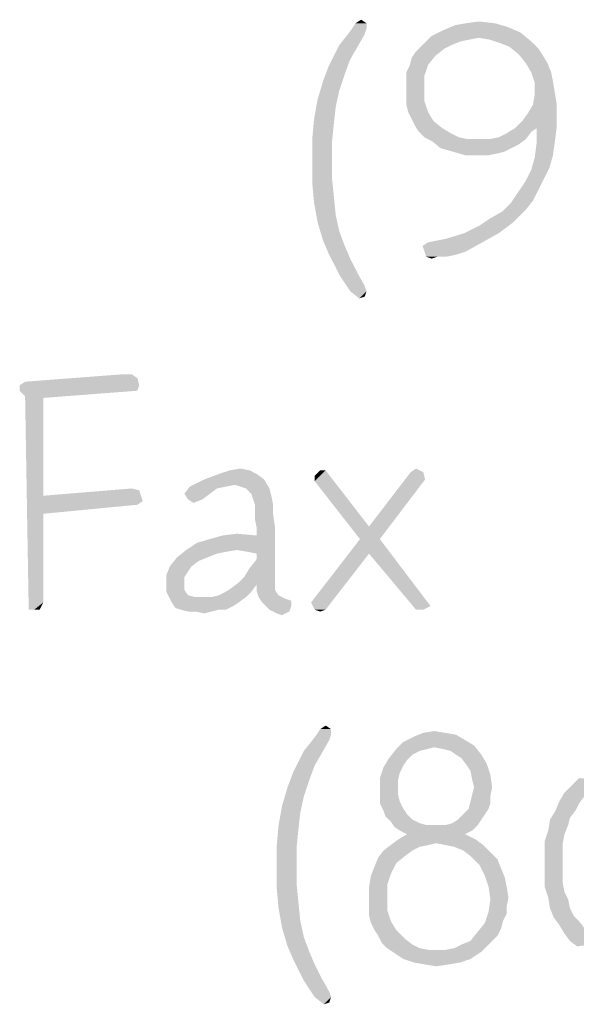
# Model space of a CAD drawing. Header units: inches. Extents: x -1 to 69, y -1 to 45.
# Tile 17 of 39: x 63.5 to 64.2, y 1 to 2.2. Entities that reach past the tile are written whole.
import ezdxf

# ---------------------------------------------------------------- set-up
doc = ezdxf.new("R2010")
doc.units = ezdxf.units.IN
doc.header["$LTSCALE"] = 3.74
doc.header["$MEASUREMENT"] = 0
doc.layers.get('0').update_dxf_attribs({"linetype": 'CONTINUOUS'})

msp = doc.modelspace()

# ---------------------------------------------------------------- linework, layer by layer
at = {"color": 2, "linetype": 'CONTINUOUS'}
for points in [[(63.9245, 2.235), (63.9222, 2.2281), (63.8991, 2.2258)], [(63.9245, 2.235), (63.8991, 2.2258), (63.906, 2.235)], [(63.9245, 2.242), (63.906, 2.235), (63.9106, 2.242)], [(63.906, 2.235), (63.9245, 2.242), (63.9245, 2.235)], [(63.9106, 2.242), (63.9176, 2.2466), (63.9245, 2.242)], [(64.1045, 2.2373), (64.0214, 2.2327), (64.0376, 2.2396)], [(64.0214, 2.2327), (64.1045, 2.2373), (64.1206, 2.2304)], [(64.0883, 2.242), (64.0376, 2.2396), (64.0514, 2.242)], [(64.0376, 2.2396), (64.0883, 2.242), (64.1045, 2.2373)], [(64.0514, 2.242), (64.0676, 2.2443), (64.0883, 2.242)], [(63.8899, 2.2143), (63.8991, 2.2258), (63.9222, 2.2281)], [(63.8899, 2.2143), (63.9222, 2.2281), (63.913, 2.212)], [(64.0676, 2.2235), (64.0006, 2.2189), (64.0076, 2.2258)], [(64.0676, 2.2235), (64.056, 2.2212), (64.0006, 2.2189)], [(64.1206, 2.2304), (64.0076, 2.2258), (64.0214, 2.2327)], [(64.0676, 2.2235), (64.0076, 2.2258), (64.1206, 2.2304)], [(64.0814, 2.2212), (64.0676, 2.2235), (64.1206, 2.2304)], [(64.0814, 2.2212), (64.1206, 2.2304), (64.1345, 2.2189)], [(63.913, 2.212), (63.883, 2.2004), (63.8899, 2.2143)], [(63.883, 2.2004), (63.913, 2.212), (63.9037, 2.1958)], [(64.0237, 2.2096), (63.9868, 2.205), (63.9937, 2.212)], [(63.9868, 2.205), (64.0237, 2.2096), (64.0122, 2.2004)], [(64.0445, 2.2189), (64.033, 2.2143), (63.9937, 2.212)], [(64.0445, 2.2189), (63.9937, 2.212), (64.0006, 2.2189)], [(63.9937, 2.212), (64.033, 2.2143), (64.0237, 2.2096)], [(64.0006, 2.2189), (64.056, 2.2212), (64.0445, 2.2189)], [(64.1345, 2.2189), (64.0953, 2.2166), (64.0814, 2.2212)], [(64.1068, 2.212), (64.0953, 2.2166), (64.1345, 2.2189)], [(64.1068, 2.212), (64.1345, 2.2189), (64.1437, 2.2096)], [(64.1437, 2.2096), (64.1183, 2.2027), (64.1068, 2.212)], [(64.1183, 2.2027), (64.1437, 2.2096), (64.1483, 2.2027)], [(63.9037, 2.1958), (63.876, 2.1866), (63.883, 2.2004)], [(63.9799, 2.1889), (63.9822, 2.1981), (64.0122, 2.2004)], [(63.9799, 2.1889), (64.0122, 2.2004), (64.003, 2.1889)], [(64.0122, 2.2004), (63.9822, 2.1981), (63.9868, 2.205)], [(64.1483, 2.2027), (64.1276, 2.1912), (64.1183, 2.2027)], [(64.1276, 2.1912), (64.1483, 2.2027), (64.1553, 2.1912)], [(63.8968, 2.1773), (63.8691, 2.1681), (63.876, 2.1866)], [(63.876, 2.1866), (63.9037, 2.1958), (63.8968, 2.1773)], [(64.003, 2.1889), (63.9753, 2.1796), (63.9799, 2.1889)], [(63.9753, 2.1796), (64.003, 2.1889), (63.9983, 2.175)], [(64.1553, 2.1912), (64.1345, 2.1796), (64.1276, 2.1912)], [(64.1345, 2.1796), (64.1553, 2.1912), (64.1599, 2.1796)], [(63.8691, 2.1681), (63.8968, 2.1773), (63.8899, 2.1566)], [(63.9983, 2.175), (63.9753, 2.1681), (63.9753, 2.1796)], [(63.9753, 2.1589), (63.9753, 2.1681), (63.9983, 2.175)], [(63.9753, 2.1589), (63.9983, 2.175), (63.9983, 2.1589)], [(64.1599, 2.1796), (64.1391, 2.1658), (64.1345, 2.1796)], [(64.1599, 2.1796), (64.1622, 2.1681), (64.1391, 2.1658)], [(63.8899, 2.1566), (63.8622, 2.145), (63.8691, 2.1681)], [(64.1391, 2.1658), (64.1622, 2.1681), (64.1645, 2.1543)], [(64.1645, 2.1543), (64.1391, 2.152), (64.1391, 2.1658)], [(63.8622, 2.145), (63.8899, 2.1566), (63.8853, 2.1358)], [(63.9983, 2.1589), (63.9753, 2.1473), (63.9753, 2.1589)], [(63.9753, 2.1473), (63.9983, 2.1589), (63.9983, 2.1427)], [(63.9983, 2.1427), (63.9753, 2.1381), (63.9753, 2.1473)], [(64.1668, 2.1404), (64.1368, 2.1381), (64.1391, 2.152)], [(64.1391, 2.152), (64.1645, 2.1543), (64.1668, 2.1404)], [(63.8853, 2.1358), (63.8576, 2.1196), (63.8622, 2.145)], [(63.8576, 2.1196), (63.8853, 2.1358), (63.883, 2.115)], [(63.9776, 2.1289), (63.9753, 2.1381), (63.9983, 2.1427)], [(63.9776, 2.1289), (63.9983, 2.1427), (64.003, 2.1289)], [(64.1299, 2.1266), (64.1368, 2.1381), (64.1668, 2.1404)], [(64.1299, 2.1266), (64.1668, 2.1404), (64.1668, 2.1266)], [(64.003, 2.1289), (63.9822, 2.1196), (63.9776, 2.1289)], [(63.9822, 2.1196), (64.003, 2.1289), (64.0099, 2.1173)], [(64.1137, 2.1081), (64.123, 2.1173), (64.1668, 2.1266)], [(64.1414, 2.1081), (64.1137, 2.1081), (64.1668, 2.1266)], [(64.1668, 2.1266), (64.123, 2.1173), (64.1299, 2.1266)], [(64.1414, 2.1081), (64.1668, 2.1266), (64.1668, 2.1081)], [(63.883, 2.115), (63.8553, 2.0943), (63.8576, 2.1196)], [(63.8553, 2.0943), (63.883, 2.115), (63.8806, 2.092)], [(64.0099, 2.1173), (63.9868, 2.1104), (63.9822, 2.1196)], [(63.9868, 2.1104), (64.0099, 2.1173), (64.0214, 2.1081)], [(64.0214, 2.1081), (63.9914, 2.1035), (63.9868, 2.1104)], [(63.9914, 2.1035), (64.0214, 2.1081), (64.033, 2.1012)], [(64.033, 2.1012), (63.9983, 2.0966), (63.9914, 2.1035)], [(63.9983, 2.0966), (64.033, 2.1012), (64.0422, 2.0966)], [(64.0422, 2.0966), (64.0076, 2.092), (63.9983, 2.0966)], [(64.0422, 2.0966), (64.0537, 2.0943), (64.0076, 2.092)], [(64.0814, 2.0943), (64.093, 2.0966), (64.1345, 2.1035)], [(64.0814, 2.0943), (64.1345, 2.1035), (64.1276, 2.0943)], [(64.093, 2.0966), (64.1022, 2.1012), (64.1345, 2.1035)], [(64.1414, 2.1081), (64.1345, 2.1035), (64.1022, 2.1012)], [(64.1414, 2.1081), (64.1022, 2.1012), (64.1137, 2.1081)], [(64.1668, 2.1081), (64.1414, 2.0896), (64.1414, 2.1081)], [(64.1414, 2.0896), (64.1668, 2.1081), (64.1645, 2.0896)], [(63.8806, 2.092), (63.8553, 2.0666), (63.8553, 2.0943)], [(63.8553, 2.0666), (63.8806, 2.092), (63.8806, 2.0666)], [(64.0814, 2.0943), (64.1276, 2.0943), (64.0076, 2.092)], [(64.0676, 2.0943), (64.0814, 2.0943), (64.0076, 2.092)], [(64.0537, 2.0943), (64.0676, 2.0943), (64.0076, 2.092)], [(64.0076, 2.092), (64.1276, 2.0943), (64.1183, 2.0873)], [(64.1183, 2.0873), (64.0191, 2.0827), (64.0076, 2.092)], [(64.0191, 2.0827), (64.1183, 2.0873), (64.1091, 2.0827)], [(64.1645, 2.0896), (64.1622, 2.0735), (64.1391, 2.0712)], [(64.1645, 2.0896), (64.1391, 2.0712), (64.1414, 2.0896)], [(64.1091, 2.0827), (64.0353, 2.0781), (64.0191, 2.0827)], [(64.0353, 2.0781), (64.1091, 2.0827), (64.0999, 2.0781)], [(64.0999, 2.0781), (64.0514, 2.0735), (64.0353, 2.0781)], [(64.0999, 2.0781), (64.0906, 2.0758), (64.0514, 2.0735)], [(64.0676, 2.0735), (64.0514, 2.0735), (64.0906, 2.0758)], [(64.0676, 2.0735), (64.0906, 2.0758), (64.0791, 2.0735)], [(64.1391, 2.0712), (64.1622, 2.0735), (64.1576, 2.0573)], [(63.8806, 2.0666), (63.8806, 2.0435), (63.8553, 2.0389)], [(63.8806, 2.0666), (63.8553, 2.0389), (63.8553, 2.0666)], [(64.1576, 2.0573), (64.1345, 2.055), (64.1391, 2.0712)], [(64.1506, 2.0435), (64.1276, 2.0412), (64.1345, 2.055)], [(64.1345, 2.055), (64.1576, 2.0573), (64.1506, 2.0435)], [(63.8553, 2.0389), (63.8806, 2.0435), (63.883, 2.0204)], [(63.883, 2.0204), (63.8576, 2.0135), (63.8553, 2.0389)], [(64.1437, 2.0296), (64.1183, 2.0273), (64.1276, 2.0412)], [(64.1276, 2.0412), (64.1506, 2.0435), (64.1437, 2.0296)], [(64.1368, 2.0158), (64.1091, 2.0135), (64.1183, 2.0273)], [(64.1183, 2.0273), (64.1437, 2.0296), (64.1368, 2.0158)], [(63.8576, 2.0135), (63.883, 2.0204), (63.8853, 1.9973)], [(63.8853, 1.9973), (63.8622, 1.9881), (63.8576, 2.0135)], [(64.1276, 2.0043), (64.0976, 2.002), (64.1091, 2.0135)], [(64.1091, 2.0135), (64.1368, 2.0158), (64.1276, 2.0043)], [(63.8622, 1.9881), (63.8853, 1.9973), (63.8899, 1.9766)], [(64.0814, 1.9927), (64.0976, 2.002), (64.1276, 2.0043)], [(64.0814, 1.9927), (64.1276, 2.0043), (64.1114, 1.9881)], [(63.8899, 1.9766), (63.8691, 1.965), (63.8622, 1.9881)], [(64.0491, 1.9743), (64.0676, 1.9835), (64.1114, 1.9881)], [(64.0491, 1.9743), (64.1114, 1.9881), (64.093, 1.9743)], [(64.1114, 1.9881), (64.0676, 1.9835), (64.0814, 1.9927)], [(63.8691, 1.965), (63.8899, 1.9766), (63.8968, 1.9581)], [(64.003, 1.9627), (64.026, 1.9673), (64.093, 1.9743)], [(64.003, 1.9627), (64.093, 1.9743), (64.0722, 1.9627)], [(64.093, 1.9743), (64.026, 1.9673), (64.0491, 1.9743)], [(63.8968, 1.9581), (63.876, 1.9489), (63.8691, 1.965)], [(64.0722, 1.9627), (63.996, 1.9581), (64.003, 1.9627)], [(63.9983, 1.9512), (63.996, 1.9581), (64.0722, 1.9627)], [(63.9983, 1.9512), (64.0722, 1.9627), (64.0514, 1.9512)], [(63.876, 1.9489), (63.8968, 1.9581), (63.9037, 1.942)], [(63.9037, 1.942), (63.883, 1.935), (63.876, 1.9489)], [(64.0514, 1.9512), (64.0006, 1.9443), (63.9983, 1.9512)], [(64.0514, 1.9512), (64.0376, 1.9466), (64.0006, 1.9443)], [(64.0145, 1.9443), (64.0006, 1.9443), (64.0376, 1.9466)], [(64.0145, 1.9443), (64.0376, 1.9466), (64.026, 1.9443)], [(63.883, 1.935), (63.9037, 1.942), (63.913, 1.9235)], [(63.913, 1.9235), (63.8899, 1.9212), (63.883, 1.935)], [(64.0145, 1.9443), (64.0076, 1.942), (64.0006, 1.9443)], [(63.8991, 1.9073), (63.8899, 1.9212), (63.913, 1.9235)], [(63.8991, 1.9073), (63.913, 1.9235), (63.9222, 1.9073)], [(63.9222, 1.9073), (63.9037, 1.9004), (63.8991, 1.9073)], [(63.9037, 1.9004), (63.9222, 1.9073), (63.9245, 1.9004)], [(63.9245, 1.9004), (63.9153, 1.8912), (63.9037, 1.9004)], [(63.9245, 1.9004), (63.9222, 1.8935), (63.9153, 1.8912)], [(63.4823, 1.7804), (63.4892, 1.785), (63.6323, 1.7896)], [(63.4823, 1.7804), (63.6323, 1.7896), (63.6346, 1.7804)], [(63.6254, 1.7943), (63.6323, 1.7896), (63.4892, 1.785)], [(63.6185, 1.7943), (63.6254, 1.7943), (63.4892, 1.785)], [(63.6185, 1.7943), (63.4892, 1.785), (63.6115, 1.7943)], [(63.6346, 1.7804), (63.4823, 1.7735), (63.4823, 1.7804)], [(63.4823, 1.7735), (63.6346, 1.7804), (63.6323, 1.7735)], [(63.6323, 1.7735), (63.4892, 1.7666), (63.4823, 1.7735)], [(63.4892, 1.7666), (63.6323, 1.7735), (63.5123, 1.7643)], [(63.5123, 1.7643), (63.4938, 1.4943), (63.4892, 1.7666)], [(63.5123, 1.7643), (63.5123, 1.6396), (63.4938, 1.4943)], [(63.7754, 1.672), (63.7362, 1.6673), (63.75, 1.672)], [(63.7362, 1.6673), (63.7754, 1.672), (63.7846, 1.6673)], [(63.75, 1.672), (63.7638, 1.6743), (63.7754, 1.672)], [(63.8723, 1.672), (63.8585, 1.665), (63.8654, 1.672)], [(63.8585, 1.6581), (63.8585, 1.665), (63.8723, 1.672)], [(63.8585, 1.6581), (63.8723, 1.672), (63.9277, 1.6004)], [(63.9808, 1.6696), (63.9877, 1.6743), (63.9969, 1.6696)], [(63.7938, 1.6604), (63.7569, 1.6535), (63.6992, 1.6512)], [(63.7938, 1.6604), (63.6992, 1.6512), (63.7177, 1.6604)], [(63.7846, 1.6673), (63.7177, 1.6604), (63.7362, 1.6673)], [(63.7177, 1.6604), (63.7846, 1.6673), (63.7938, 1.6604)], [(63.7708, 1.6489), (63.7569, 1.6535), (63.7938, 1.6604)], [(63.7708, 1.6489), (63.7938, 1.6604), (63.8008, 1.6489)], [(63.9277, 1.6004), (63.9162, 1.5843), (63.8585, 1.6581)], [(63.9162, 1.5843), (63.9277, 1.6004), (63.9992, 1.6604)], [(63.9162, 1.5843), (63.9992, 1.6604), (63.9415, 1.5843)], [(63.9969, 1.6696), (63.9992, 1.6604), (63.9277, 1.6004)], [(63.9969, 1.6696), (63.9277, 1.6004), (63.9808, 1.6696)], [(63.6346, 1.6466), (63.5123, 1.6396), (63.6254, 1.6489)], [(63.5123, 1.6396), (63.6346, 1.6466), (63.6369, 1.6396)], [(63.7454, 1.6512), (63.7338, 1.6489), (63.6923, 1.642)], [(63.7454, 1.6512), (63.6923, 1.642), (63.6992, 1.6512)], [(63.6923, 1.642), (63.7338, 1.6489), (63.7246, 1.642)], [(63.6992, 1.6512), (63.7569, 1.6535), (63.7454, 1.6512)], [(63.8008, 1.6489), (63.7777, 1.642), (63.7708, 1.6489)], [(63.7777, 1.642), (63.8008, 1.6489), (63.8031, 1.6396)], [(63.5123, 1.6396), (63.5123, 1.6166), (63.4938, 1.4943)], [(63.6369, 1.6396), (63.6392, 1.6327), (63.5123, 1.6166)], [(63.5123, 1.6396), (63.6369, 1.6396), (63.5123, 1.6166)], [(63.6392, 1.6327), (63.6323, 1.6281), (63.5123, 1.6166)], [(63.7246, 1.642), (63.6969, 1.635), (63.6923, 1.642)], [(63.6969, 1.635), (63.7246, 1.642), (63.7154, 1.635)], [(63.7154, 1.635), (63.7038, 1.6304), (63.6969, 1.635)], [(63.8031, 1.6396), (63.78, 1.635), (63.7777, 1.642)], [(63.7823, 1.6281), (63.78, 1.635), (63.8031, 1.6396)], [(63.7823, 1.6281), (63.8031, 1.6396), (63.8054, 1.6281)], [(63.8054, 1.6281), (63.7823, 1.6189), (63.7823, 1.6281)], [(63.7823, 1.6189), (63.8054, 1.6281), (63.8054, 1.6166)], [(63.5123, 1.6166), (63.5123, 1.5035), (63.4938, 1.4943)], [(63.8054, 1.6166), (63.7823, 1.6096), (63.7823, 1.6189)], [(63.7823, 1.6096), (63.8054, 1.6166), (63.8077, 1.6004)], [(63.8077, 1.6004), (63.7846, 1.5981), (63.7823, 1.6096)], [(63.7592, 1.5704), (63.7846, 1.5889), (63.8077, 1.6004)], [(63.7731, 1.5681), (63.7592, 1.5704), (63.8077, 1.6004)], [(63.7846, 1.5658), (63.7731, 1.5681), (63.8077, 1.6004)], [(63.7846, 1.5889), (63.7846, 1.5981), (63.8077, 1.6004)], [(63.7846, 1.5589), (63.7846, 1.5658), (63.8077, 1.6004)], [(63.7846, 1.5589), (63.8077, 1.6004), (63.8077, 1.5289)], [(63.6946, 1.5704), (63.7085, 1.5796), (63.7846, 1.5889)], [(63.7592, 1.5704), (63.6946, 1.5704), (63.7846, 1.5889)], [(63.7085, 1.5796), (63.7246, 1.5843), (63.7846, 1.5889)], [(63.7846, 1.5889), (63.7246, 1.5843), (63.7408, 1.5889)], [(63.7408, 1.5889), (63.7592, 1.5912), (63.7846, 1.5889)], [(63.9415, 1.5843), (63.9277, 1.5658), (63.8538, 1.5035)], [(63.9415, 1.5843), (63.8538, 1.5035), (63.9162, 1.5843)], [(63.9277, 1.5658), (63.9415, 1.5843), (64.0062, 1.4989)], [(63.7592, 1.5704), (63.7454, 1.5681), (63.6831, 1.5612)], [(63.7592, 1.5704), (63.6831, 1.5612), (63.6946, 1.5704)], [(63.7223, 1.5612), (63.7108, 1.5566), (63.6738, 1.5496)], [(63.7223, 1.5612), (63.6738, 1.5496), (63.6831, 1.5612)], [(63.7454, 1.5681), (63.7338, 1.5658), (63.6831, 1.5612)], [(63.6831, 1.5612), (63.7338, 1.5658), (63.7223, 1.5612)], [(63.7685, 1.5358), (63.7754, 1.5473), (63.7846, 1.5589)], [(63.8077, 1.5289), (63.7685, 1.5358), (63.7846, 1.5589)], [(63.8585, 1.4943), (63.8538, 1.5035), (63.9277, 1.5658)], [(63.8585, 1.4943), (63.9277, 1.5658), (63.8723, 1.4943)], [(64.0062, 1.4989), (63.9877, 1.4943), (63.9277, 1.5658)], [(63.7015, 1.5496), (63.6969, 1.5427), (63.6692, 1.5381)], [(63.7015, 1.5496), (63.6692, 1.5381), (63.6738, 1.5496)], [(63.6738, 1.5496), (63.7108, 1.5566), (63.7015, 1.5496)], [(63.6692, 1.5381), (63.6969, 1.5427), (63.6923, 1.5358)], [(63.6923, 1.5358), (63.6692, 1.5243), (63.6692, 1.5381)], [(63.6923, 1.5358), (63.6923, 1.5266), (63.6692, 1.5243)], [(63.8077, 1.5289), (63.7615, 1.5289), (63.7685, 1.5358)], [(63.6692, 1.5243), (63.6923, 1.5266), (63.6923, 1.5196)], [(63.6923, 1.5196), (63.6692, 1.5173), (63.6692, 1.5243)], [(63.6692, 1.5173), (63.6923, 1.5196), (63.6969, 1.5127)], [(63.7454, 1.5173), (63.7523, 1.522), (63.7846, 1.5266)], [(63.7454, 1.5173), (63.7846, 1.5266), (63.7777, 1.5173)], [(63.7846, 1.5266), (63.7523, 1.522), (63.7615, 1.5289)], [(63.7615, 1.5289), (63.8077, 1.5289), (63.7846, 1.5266)], [(63.7846, 1.5266), (63.8077, 1.5289), (63.8077, 1.5196)], [(63.8077, 1.5196), (63.7846, 1.5173), (63.7846, 1.5266)], [(63.7846, 1.5173), (63.8077, 1.5196), (63.8123, 1.5127)], [(63.6969, 1.5127), (63.6762, 1.5035), (63.6692, 1.5173)], [(63.6969, 1.5127), (63.7062, 1.5104), (63.6762, 1.5035)], [(63.7269, 1.5104), (63.7708, 1.5104), (63.6762, 1.5035)], [(63.7177, 1.5104), (63.7269, 1.5104), (63.6762, 1.5035)], [(63.7062, 1.5104), (63.7177, 1.5104), (63.6762, 1.5035)], [(63.6762, 1.5035), (63.7708, 1.5104), (63.7615, 1.5035)], [(63.7269, 1.5104), (63.7362, 1.5127), (63.7777, 1.5173)], [(63.7269, 1.5104), (63.7777, 1.5173), (63.7708, 1.5104)], [(63.7777, 1.5173), (63.7362, 1.5127), (63.7454, 1.5173)], [(63.8123, 1.5127), (63.7869, 1.5104), (63.7846, 1.5173)], [(63.7869, 1.5104), (63.8123, 1.5127), (63.8215, 1.5081)], [(63.8215, 1.5081), (63.7915, 1.5035), (63.7869, 1.5104)], [(63.8215, 1.5081), (63.8285, 1.5058), (63.7915, 1.5035)], [(63.5008, 1.4943), (63.4938, 1.4943), (63.5123, 1.5035)], [(63.5008, 1.4943), (63.5123, 1.5035), (63.5077, 1.4943)], [(63.7615, 1.5035), (63.6808, 1.4966), (63.6762, 1.5035)], [(63.7615, 1.5035), (63.7546, 1.4989), (63.6808, 1.4966)], [(63.6877, 1.4943), (63.6808, 1.4966), (63.7546, 1.4989)], [(63.7362, 1.4943), (63.6877, 1.4943), (63.7546, 1.4989)], [(63.7362, 1.4943), (63.6969, 1.492), (63.6877, 1.4943)], [(63.7062, 1.492), (63.6969, 1.492), (63.7362, 1.4943)], [(63.7062, 1.492), (63.7362, 1.4943), (63.7269, 1.492)], [(63.7362, 1.4943), (63.7546, 1.4989), (63.7454, 1.4943)], [(63.7915, 1.5035), (63.8285, 1.5058), (63.8285, 1.4989)], [(63.8285, 1.4989), (63.8008, 1.4943), (63.7915, 1.5035)], [(63.8008, 1.4943), (63.8285, 1.4989), (63.8262, 1.492)], [(63.8262, 1.492), (63.81, 1.4896), (63.8008, 1.4943)], [(63.8723, 1.4943), (63.8654, 1.492), (63.8585, 1.4943)], [(63.9877, 1.4943), (64.0062, 1.4989), (63.9969, 1.4943)], [(63.7269, 1.492), (63.7177, 1.4896), (63.7062, 1.492)], [(63.81, 1.4896), (63.8262, 1.492), (63.8169, 1.4873)], [(63.8655, 1.342), (63.8724, 1.3466), (63.8793, 1.342)], [(63.8793, 1.335), (63.877, 1.3281), (63.8539, 1.3258)], [(63.8793, 1.335), (63.8539, 1.3258), (63.8609, 1.335)], [(63.8793, 1.342), (63.8609, 1.335), (63.8655, 1.342)], [(63.8609, 1.335), (63.8793, 1.342), (63.8793, 1.335)], [(64.0501, 1.3281), (63.9716, 1.3258), (63.9855, 1.3327)], [(64.0247, 1.3373), (64.0385, 1.335), (63.9855, 1.3327)], [(64.0247, 1.3373), (63.9855, 1.3327), (63.997, 1.3373)], [(63.9855, 1.3327), (64.0385, 1.335), (64.0501, 1.3281)], [(63.997, 1.3373), (64.0109, 1.3396), (64.0247, 1.3373)], [(63.8447, 1.3143), (63.8539, 1.3258), (63.877, 1.3281)], [(63.8447, 1.3143), (63.877, 1.3281), (63.8678, 1.312)], [(64.0109, 1.3189), (63.9624, 1.3166), (63.9716, 1.3258)], [(63.9624, 1.3166), (64.0109, 1.3189), (64.0016, 1.3166)], [(63.9716, 1.3258), (64.0501, 1.3281), (64.0616, 1.3212)], [(63.9716, 1.3258), (64.0616, 1.3212), (64.0109, 1.3189)], [(64.0224, 1.3166), (64.0109, 1.3189), (64.0616, 1.3212)], [(64.0316, 1.3143), (64.0224, 1.3166), (64.0616, 1.3212)], [(64.0385, 1.3096), (64.0316, 1.3143), (64.0616, 1.3212)], [(64.0385, 1.3096), (64.0616, 1.3212), (64.0709, 1.3096)], [(63.8678, 1.312), (63.8378, 1.3004), (63.8447, 1.3143)], [(63.8378, 1.3004), (63.8678, 1.312), (63.8585, 1.2958)], [(64.0016, 1.3166), (63.9924, 1.3143), (63.9532, 1.305)], [(64.0016, 1.3166), (63.9532, 1.305), (63.9624, 1.3166)], [(63.9924, 1.3143), (63.9832, 1.3096), (63.9532, 1.305)], [(63.9532, 1.305), (63.9832, 1.3096), (63.9762, 1.3027)], [(64.0709, 1.3096), (64.0455, 1.305), (64.0385, 1.3096)], [(64.0455, 1.305), (64.0709, 1.3096), (64.0778, 1.2981)], [(63.8585, 1.2958), (63.8309, 1.2866), (63.8378, 1.3004)], [(63.8309, 1.2866), (63.8585, 1.2958), (63.8516, 1.2773)], [(63.967, 1.2866), (63.9416, 1.2796), (63.9462, 1.2935)], [(63.9762, 1.3027), (63.9462, 1.2935), (63.9532, 1.305)], [(63.9762, 1.3027), (63.9716, 1.2958), (63.9462, 1.2935)], [(63.9462, 1.2935), (63.9716, 1.2958), (63.967, 1.2866)], [(64.0778, 1.2981), (64.0524, 1.2958), (64.0455, 1.305)], [(64.057, 1.2889), (64.0524, 1.2958), (64.0778, 1.2981)], [(64.057, 1.2889), (64.0778, 1.2981), (64.0824, 1.2843)], [(63.8516, 1.2773), (63.8239, 1.2681), (63.8309, 1.2866)], [(63.9416, 1.2796), (63.967, 1.2866), (63.9647, 1.2773)], [(64.0824, 1.2843), (64.0593, 1.2773), (64.057, 1.2889)], [(64.0616, 1.2681), (64.0593, 1.2773), (64.0824, 1.2843)], [(64.0616, 1.2681), (64.0824, 1.2843), (64.0847, 1.2681)], [(63.8447, 1.2566), (63.817, 1.245), (63.8239, 1.2681)], [(63.8239, 1.2681), (63.8516, 1.2773), (63.8447, 1.2566)], [(63.9647, 1.2773), (63.9416, 1.2658), (63.9416, 1.2796)], [(63.9647, 1.2773), (63.9647, 1.2681), (63.9416, 1.2658)], [(63.9416, 1.2658), (63.9647, 1.2681), (63.9647, 1.2589)], [(64.0847, 1.2681), (64.0593, 1.2589), (64.0616, 1.2681)], [(64.0593, 1.2589), (64.0847, 1.2681), (64.0824, 1.2566)], [(64.2185, 1.2704), (64.2116, 1.2635), (64.177, 1.2612)], [(64.2185, 1.2704), (64.177, 1.2612), (64.1862, 1.2704)], [(64.2278, 1.2773), (64.1862, 1.2704), (64.1955, 1.2796)], [(64.1862, 1.2704), (64.2278, 1.2773), (64.2185, 1.2704)], [(63.817, 1.245), (63.8447, 1.2566), (63.8401, 1.2358)], [(63.9647, 1.2589), (63.9416, 1.2566), (63.9416, 1.2658)], [(63.9416, 1.2566), (63.9647, 1.2589), (63.967, 1.2496)], [(63.967, 1.2496), (63.9416, 1.2473), (63.9416, 1.2566)], [(64.0824, 1.2566), (64.057, 1.2496), (64.0593, 1.2589)], [(64.057, 1.2496), (64.0824, 1.2566), (64.0824, 1.2473)], [(64.2024, 1.2566), (64.1701, 1.2496), (64.177, 1.2612)], [(64.1701, 1.2496), (64.2024, 1.2566), (64.1955, 1.2473)], [(64.177, 1.2612), (64.2116, 1.2635), (64.2024, 1.2566)], [(63.8401, 1.2358), (63.8124, 1.2196), (63.817, 1.245)], [(63.9416, 1.2473), (63.967, 1.2496), (63.9716, 1.2404)], [(63.9716, 1.2404), (63.9462, 1.2381), (63.9416, 1.2473)], [(64.0824, 1.2473), (64.0547, 1.2404), (64.057, 1.2496)], [(64.0547, 1.2404), (64.0824, 1.2473), (64.0801, 1.2404)], [(64.1955, 1.2473), (64.1655, 1.2381), (64.1701, 1.2496)], [(64.1655, 1.2381), (64.1955, 1.2473), (64.1909, 1.2381)], [(63.8124, 1.2196), (63.8401, 1.2358), (63.8378, 1.215)], [(63.9462, 1.2381), (63.9716, 1.2404), (63.9762, 1.2335)], [(63.9762, 1.2335), (63.9485, 1.2312), (63.9462, 1.2381)], [(63.9485, 1.2312), (63.9762, 1.2335), (63.9832, 1.2266)], [(63.9832, 1.2266), (63.9555, 1.2243), (63.9485, 1.2312)], [(64.0755, 1.2335), (64.0409, 1.2266), (64.0478, 1.2335)], [(64.0409, 1.2266), (64.0755, 1.2335), (64.0709, 1.2266)], [(64.0801, 1.2404), (64.0478, 1.2335), (64.0547, 1.2404)], [(64.0478, 1.2335), (64.0801, 1.2404), (64.0755, 1.2335)], [(64.1909, 1.2381), (64.1839, 1.2289), (64.1585, 1.2266)], [(64.1909, 1.2381), (64.1585, 1.2266), (64.1655, 1.2381)], [(63.8378, 1.215), (63.8101, 1.1943), (63.8124, 1.2196)], [(63.9555, 1.2243), (63.9832, 1.2266), (63.9924, 1.222)], [(63.9924, 1.222), (63.9601, 1.2173), (63.9555, 1.2243)], [(63.9924, 1.222), (64.0016, 1.2196), (63.9601, 1.2173)], [(64.0247, 1.2196), (64.0662, 1.2196), (63.9601, 1.2173)], [(64.0132, 1.2196), (64.0247, 1.2196), (63.9601, 1.2173)], [(64.0016, 1.2196), (64.0132, 1.2196), (63.9601, 1.2173)], [(63.967, 1.2127), (63.9601, 1.2173), (64.0662, 1.2196)], [(63.967, 1.2127), (64.0662, 1.2196), (64.0593, 1.2127)], [(64.0247, 1.2196), (64.0339, 1.222), (64.0709, 1.2266)], [(64.0247, 1.2196), (64.0709, 1.2266), (64.0662, 1.2196)], [(64.0709, 1.2266), (64.0339, 1.222), (64.0409, 1.2266)], [(64.1816, 1.2196), (64.1562, 1.2127), (64.1585, 1.2266)], [(64.1562, 1.2127), (64.1816, 1.2196), (64.177, 1.2081)], [(64.1585, 1.2266), (64.1839, 1.2289), (64.1816, 1.2196)], [(63.8101, 1.1943), (63.8378, 1.215), (63.8355, 1.192)], [(64.0501, 1.2081), (63.9647, 1.2012), (63.9762, 1.2081)], [(63.9647, 1.2012), (64.0501, 1.2081), (64.0639, 1.2012)], [(64.0593, 1.2127), (63.9762, 1.2081), (63.967, 1.2127)], [(63.9762, 1.2081), (64.0593, 1.2127), (64.0501, 1.2081)], [(64.177, 1.2081), (64.1516, 1.1989), (64.1562, 1.2127)], [(64.1516, 1.1989), (64.177, 1.2081), (64.1747, 1.1966)], [(63.8355, 1.192), (63.8101, 1.1666), (63.8101, 1.1943)], [(64.0039, 1.1943), (63.9924, 1.192), (63.9462, 1.1873)], [(64.0039, 1.1943), (63.9462, 1.1873), (63.9555, 1.1943)], [(64.0639, 1.2012), (64.0132, 1.1966), (63.9555, 1.1943)], [(64.0639, 1.2012), (63.9555, 1.1943), (63.9647, 1.2012)], [(63.9555, 1.1943), (64.0132, 1.1966), (64.0039, 1.1943)], [(64.0247, 1.1943), (64.0132, 1.1966), (64.0639, 1.2012)], [(64.0247, 1.1943), (64.0639, 1.2012), (64.0732, 1.1943)], [(64.0732, 1.1943), (64.0362, 1.192), (64.0247, 1.1943)], [(64.0478, 1.1873), (64.0362, 1.192), (64.0732, 1.1943)], [(64.0478, 1.1873), (64.0732, 1.1943), (64.0824, 1.185)], [(64.1747, 1.1966), (64.1516, 1.185), (64.1516, 1.1989)], [(64.1516, 1.185), (64.1747, 1.1966), (64.1747, 1.185)], [(63.8101, 1.1666), (63.8355, 1.192), (63.8355, 1.1666)], [(63.9832, 1.1873), (63.9739, 1.1804), (63.9393, 1.1781)], [(63.9832, 1.1873), (63.9393, 1.1781), (63.9462, 1.1873)], [(63.9393, 1.1781), (63.9739, 1.1804), (63.9624, 1.1712)], [(63.9462, 1.1873), (63.9924, 1.192), (63.9832, 1.1873)], [(64.0824, 1.185), (64.057, 1.1804), (64.0478, 1.1873)], [(64.057, 1.1804), (64.0824, 1.185), (64.0916, 1.1758)], [(64.0916, 1.1758), (64.0685, 1.1689), (64.057, 1.1804)], [(64.1747, 1.185), (64.1747, 1.1712), (64.1516, 1.1689)], [(64.1747, 1.185), (64.1516, 1.1689), (64.1516, 1.185)], [(63.9624, 1.1712), (63.9347, 1.1666), (63.9393, 1.1781)], [(63.9347, 1.1666), (63.9624, 1.1712), (63.9555, 1.1573)], [(64.0685, 1.1689), (64.0916, 1.1758), (64.0962, 1.1643)], [(64.0962, 1.1643), (64.0755, 1.155), (64.0685, 1.1689)], [(64.1516, 1.1689), (64.1747, 1.1712), (64.1747, 1.1573)], [(64.1747, 1.1573), (64.1516, 1.155), (64.1516, 1.1689)], [(63.8355, 1.1666), (63.8355, 1.1435), (63.8101, 1.1389)], [(63.8355, 1.1666), (63.8101, 1.1389), (63.8101, 1.1666)], [(63.9509, 1.1435), (63.9278, 1.1412), (63.9301, 1.155)], [(63.9555, 1.1573), (63.9301, 1.155), (63.9347, 1.1666)], [(63.9301, 1.155), (63.9555, 1.1573), (63.9509, 1.1435)], [(64.0755, 1.155), (64.0962, 1.1643), (64.1009, 1.1527)], [(64.1009, 1.1527), (64.0801, 1.1412), (64.0755, 1.155)], [(64.1516, 1.155), (64.1747, 1.1573), (64.1747, 1.1458)], [(64.1747, 1.1458), (64.1516, 1.1412), (64.1516, 1.155)], [(63.8101, 1.1389), (63.8355, 1.1435), (63.8378, 1.1204)], [(63.9278, 1.1273), (63.9278, 1.1412), (63.9509, 1.1435)], [(63.9278, 1.1273), (63.9509, 1.1435), (63.9509, 1.1273)], [(64.0801, 1.1412), (64.1009, 1.1527), (64.1032, 1.1412)], [(64.1516, 1.1412), (64.1747, 1.1458), (64.177, 1.1343)], [(63.8378, 1.1204), (63.8124, 1.1135), (63.8101, 1.1389)], [(64.1032, 1.1412), (64.0824, 1.125), (64.0801, 1.1412)], [(64.1032, 1.1412), (64.1055, 1.1273), (64.0824, 1.125)], [(64.177, 1.1343), (64.1562, 1.1273), (64.1516, 1.1412)], [(64.1562, 1.1273), (64.177, 1.1343), (64.1816, 1.125)], [(63.8124, 1.1135), (63.8378, 1.1204), (63.8401, 1.0973)], [(63.9509, 1.1273), (63.9278, 1.1158), (63.9278, 1.1273)], [(63.9278, 1.1158), (63.9509, 1.1273), (63.9509, 1.1112)], [(64.1032, 1.1158), (64.0801, 1.1089), (64.0824, 1.125)], [(64.0824, 1.125), (64.1055, 1.1273), (64.1032, 1.1158)], [(64.1816, 1.125), (64.1585, 1.1135), (64.1562, 1.1273)], [(64.1585, 1.1135), (64.1816, 1.125), (64.1839, 1.1135)], [(63.8401, 1.0973), (63.817, 1.0881), (63.8124, 1.1135)], [(63.9509, 1.1112), (63.9278, 1.1043), (63.9278, 1.1158)], [(63.9278, 1.1043), (63.9509, 1.1112), (63.9555, 1.0973)], [(64.1032, 1.1066), (64.0755, 1.095), (64.0801, 1.1089)], [(64.1032, 1.1066), (64.0985, 1.0973), (64.0755, 1.095)], [(64.0801, 1.1089), (64.1032, 1.1158), (64.1032, 1.1066)], [(64.1839, 1.1135), (64.1632, 1.102), (64.1585, 1.1135)], [(64.1839, 1.1135), (64.1885, 1.1043), (64.1632, 1.102)], [(63.817, 1.0881), (63.8401, 1.0973), (63.8447, 1.0766)], [(63.9555, 1.0973), (63.9301, 1.095), (63.9278, 1.1043)], [(63.9347, 1.0858), (63.9301, 1.095), (63.9555, 1.0973)], [(63.9347, 1.0858), (63.9555, 1.0973), (63.9624, 1.0858)], [(64.0962, 1.0881), (64.0662, 1.0835), (64.0755, 1.095)], [(64.0755, 1.095), (64.0985, 1.0973), (64.0962, 1.0881)], [(64.1632, 1.102), (64.1885, 1.1043), (64.1955, 1.0973)], [(64.1955, 1.0973), (64.1701, 1.0927), (64.1632, 1.102)], [(64.1701, 1.0927), (64.1955, 1.0973), (64.2024, 1.0881)], [(64.2024, 1.0881), (64.177, 1.0812), (64.1701, 1.0927)], [(63.8447, 1.0766), (63.8239, 1.065), (63.817, 1.0881)], [(63.9624, 1.0858), (63.9393, 1.0789), (63.9347, 1.0858)], [(63.9393, 1.0789), (63.9624, 1.0858), (63.9739, 1.0743)], [(64.0916, 1.0789), (64.057, 1.072), (64.0662, 1.0835)], [(64.0662, 1.0835), (64.0962, 1.0881), (64.0916, 1.0789)], [(64.177, 1.0812), (64.2024, 1.0881), (64.2093, 1.0812)], [(64.2093, 1.0812), (64.1839, 1.072), (64.177, 1.0812)], [(64.2093, 1.0812), (64.2162, 1.0766), (64.1839, 1.072)], [(63.8239, 1.065), (63.8447, 1.0766), (63.8516, 1.0581)], [(63.9739, 1.0743), (63.9439, 1.0696), (63.9393, 1.0789)], [(63.9439, 1.0696), (63.9739, 1.0743), (63.9832, 1.0673)], [(63.9832, 1.0673), (63.9509, 1.0627), (63.9439, 1.0696)], [(63.9509, 1.0627), (63.9832, 1.0673), (63.9924, 1.0627)], [(64.0778, 1.065), (64.0362, 1.0627), (64.0455, 1.0673)], [(64.0847, 1.072), (64.0455, 1.0673), (64.057, 1.072)], [(64.0455, 1.0673), (64.0847, 1.072), (64.0778, 1.065)], [(64.057, 1.072), (64.0916, 1.0789), (64.0847, 1.072)], [(64.1839, 1.072), (64.2162, 1.0766), (64.2255, 1.0696)], [(64.2255, 1.0696), (64.1932, 1.065), (64.1839, 1.072)], [(63.8516, 1.0581), (63.8309, 1.0489), (63.8239, 1.065)], [(63.8309, 1.0489), (63.8516, 1.0581), (63.8585, 1.042)], [(63.9924, 1.0627), (63.9578, 1.0581), (63.9509, 1.0627)], [(63.9924, 1.0627), (64.0039, 1.0604), (63.9578, 1.0581)], [(64.0132, 1.0604), (64.0247, 1.0604), (63.9578, 1.0581)], [(64.0039, 1.0604), (64.0132, 1.0604), (63.9578, 1.0581)], [(64.0709, 1.0581), (63.9578, 1.0581), (64.0247, 1.0604)], [(64.0709, 1.0581), (63.9716, 1.0489), (63.9578, 1.0581)], [(63.9716, 1.0489), (64.0709, 1.0581), (64.057, 1.0489)], [(64.0247, 1.0604), (64.0362, 1.0627), (64.0778, 1.065)], [(64.0247, 1.0604), (64.0778, 1.065), (64.0709, 1.0581)], [(63.8585, 1.042), (63.8378, 1.035), (63.8309, 1.0489)], [(64.057, 1.0489), (63.9855, 1.0443), (63.9716, 1.0489)], [(63.9855, 1.0443), (64.057, 1.0489), (64.0432, 1.0443)], [(64.0432, 1.0443), (63.9993, 1.042), (63.9855, 1.0443)], [(63.9993, 1.042), (64.0432, 1.0443), (64.0293, 1.042)], [(63.8378, 1.035), (63.8585, 1.042), (63.8678, 1.0235)], [(63.8678, 1.0235), (63.8447, 1.0212), (63.8378, 1.035)], [(64.0293, 1.042), (64.0132, 1.0396), (63.9993, 1.042)], [(63.8539, 1.0073), (63.8447, 1.0212), (63.8678, 1.0235)], [(63.8539, 1.0073), (63.8678, 1.0235), (63.877, 1.0073)], [(63.877, 1.0073), (63.8585, 1.0004), (63.8539, 1.0073)], [(63.8585, 1.0004), (63.877, 1.0073), (63.8793, 1.0004)], [(63.8793, 1.0004), (63.8701, 0.9912), (63.8585, 1.0004)], [(63.8793, 1.0004), (63.877, 0.9935), (63.8701, 0.9912)]]:
    msp.add_solid(points, dxfattribs=at)

doc.saveas('drawing.dxf')
